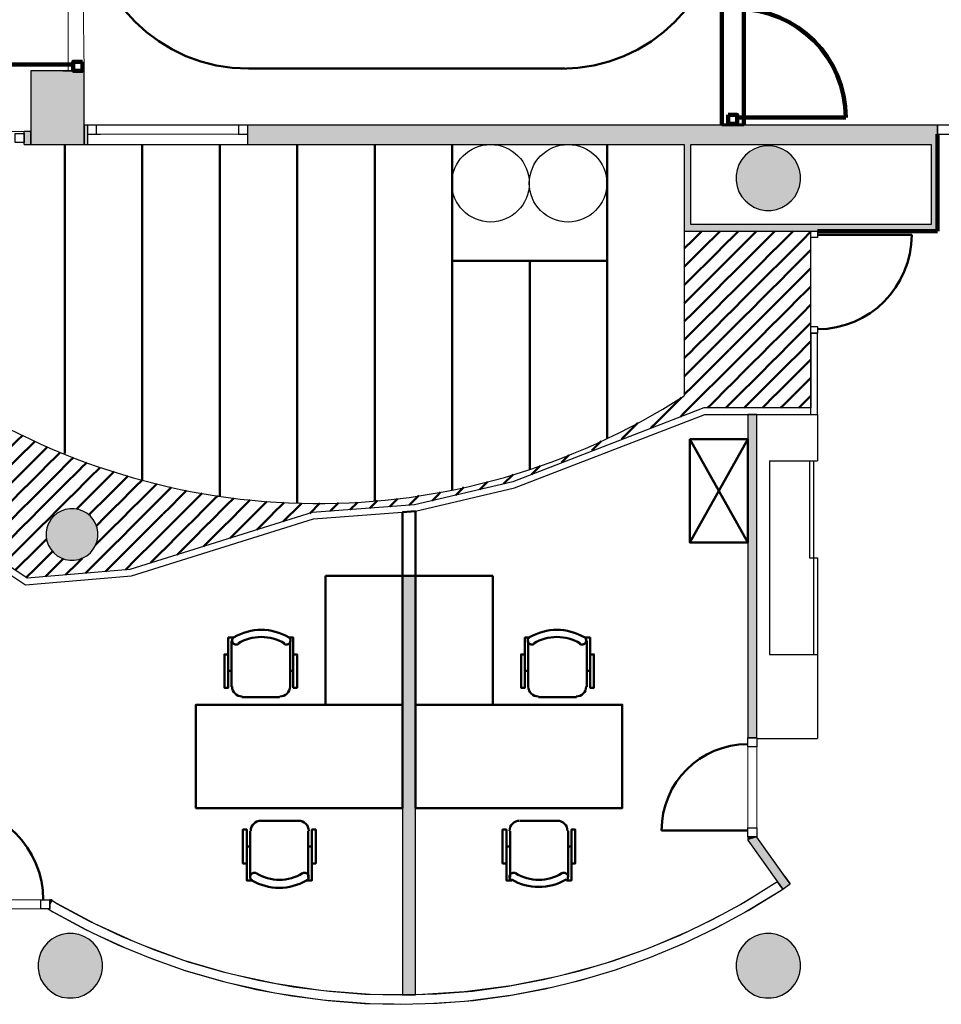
# Model space of a CAD drawing. Header units: metres. Extents: x -1 to 430, y -6 to 34.
# Tile 12 of 15: x 410.34 to 417.48, y 17.5 to 25.13. Entities that reach past the tile are written whole.
import ezdxf

# ---------------------------------------------------------------- set-up
doc = ezdxf.new("R2010")
doc.units = ezdxf.units.M
for name, pattern in [('CONTINUA', [0]), ('PUNKT', [6.35, 0, -6.35]), ('VERDECKT', [9.525, 6.35, -3.175])]:
    doc.linetypes.add(name, pattern=pattern)
for name, color, linetype, lineweight in [('3D P1 MURS EXISTENTS', 7, 'CONTINUA', 25), ('3D P1 MURS NOUS', 7, 'CONTINUA', 25), ('3D P1 PILAR', 7, 'CONTINUA', 25), ('P1  REVESTIMENT pintat (blau fosc)', 7, 'CONTINUA', 25), ('P1 ESCALES 2D', 7, 'CONTINUA', 25), ('P1 MOBLES', 7, 'CONTINUA', 25), ('P1 REVESTIMENT  enguixat i pintat (lila)', 7, 'CONTINUA', 25)]:
    doc.layers.add(name, color=color, linetype=linetype, lineweight=lineweight)

# ---------------------------------------------------------------- blocks, each defined once
blk = doc.blocks.new('_CLOSEDFILLED')
at = {"color": 0, "linetype": 'ByBlock', "lineweight": -2}
blk.add_solid([(-1, 0), (0, 0), (-1, 0)], dxfattribs=at)
blk = doc.blocks.new('TRAMA_0')
at = {"layer": 'P1 MOBLES', "color": 202, "linetype": 'CONTINUA', "lineweight": 50, "transparency": 33554687}
for p, q in [((415.5527, 23.4195), (415.6226, 23.4895)), ((415.6234, 23.3488), (415.764, 23.4895)), ((415.8355, 23.4195), (415.9054, 23.4895)), ((415.9062, 23.3488), (416.0469, 23.4895)), ((416.1183, 23.4195), (416.1883, 23.4895)), ((416.1891, 23.3488), (416.3297, 23.4895)), ((415.487, 23.3538), (415.5525, 23.4194)), ((415.6941, 23.2781), (415.8354, 23.4194)), ((415.9769, 23.2781), (416.1182, 23.4194)), ((416.2598, 23.2781), (416.401, 23.4194)), ((416.4012, 23.4195), (416.467, 23.4853)), ((415.487, 23.2124), (415.6232, 23.3487)), ((415.7648, 23.2074), (415.9061, 23.3487)), ((416.0476, 23.2074), (416.1889, 23.3487)), ((416.3305, 23.2074), (416.467, 23.3439)), ((415.5527, 23.1367), (415.6939, 23.278)), ((415.8355, 23.1367), (415.9768, 23.278)), ((416.1183, 23.1367), (416.2596, 23.278)), ((415.6234, 23.066), (415.7646, 23.2072)), ((415.9062, 23.066), (416.0475, 23.2072)), ((416.1891, 23.066), (416.3303, 23.2072)), ((416.4012, 23.1367), (416.467, 23.2025)), ((415.487, 23.071), (415.5525, 23.1365)), ((415.6941, 22.9953), (415.8354, 23.1365)), ((415.9769, 22.9953), (416.1182, 23.1365)), ((416.2598, 22.9953), (416.401, 23.1365)), ((415.487, 22.9296), (415.6232, 23.0658)), ((415.7648, 22.9245), (415.9061, 23.0658)), ((416.0476, 22.9245), (416.1889, 23.0658)), ((416.3305, 22.9245), (416.467, 23.0611)), ((415.5527, 22.8538), (415.6939, 22.9951)), ((415.8355, 22.8538), (415.9768, 22.9951)), ((416.1183, 22.8538), (416.2596, 22.9951)), ((415.6234, 22.7831), (415.7646, 22.9244)), ((415.9062, 22.7831), (416.0475, 22.9244)), ((416.1891, 22.7831), (416.3303, 22.9244)), ((416.4012, 22.8538), (416.467, 22.9196)), ((415.487, 22.7882), (415.5525, 22.8537)), ((415.6941, 22.7124), (415.8354, 22.8537)), ((415.9769, 22.7124), (416.1182, 22.8537)), ((416.2598, 22.7124), (416.401, 22.8537)), ((415.487, 22.6467), (415.6232, 22.783)), ((415.7648, 22.6417), (415.9061, 22.783)), ((416.0476, 22.6417), (416.1889, 22.783)), ((416.3305, 22.6417), (416.467, 22.7782)), ((415.5527, 22.571), (415.6939, 22.7123)), ((415.8355, 22.571), (415.9768, 22.7123)), ((416.1183, 22.571), (416.2596, 22.7123)), ((415.6234, 22.5003), (415.7646, 22.6416)), ((415.9062, 22.5003), (416.0475, 22.6416)), ((416.1891, 22.5003), (416.3303, 22.6416)), ((416.4012, 22.571), (416.467, 22.6368)), ((415.487, 22.5053), (415.5525, 22.5708)), ((415.487, 22.3639), (415.6232, 22.5001)), ((415.6941, 22.4296), (415.8354, 22.5708)), ((415.7648, 22.3589), (415.9061, 22.5001)), ((415.9769, 22.4296), (416.1182, 22.5708)), ((416.0476, 22.3589), (416.1889, 22.5001)), ((416.2598, 22.4296), (416.401, 22.5708)), ((415.5527, 22.2881), (415.6939, 22.4294)), ((415.8355, 22.2881), (415.9768, 22.4294)), ((416.1183, 22.2881), (416.2596, 22.4294)), ((416.3305, 22.3589), (416.467, 22.4954)), ((415.6234, 22.2174), (415.7646, 22.3587)), ((415.9062, 22.2174), (416.0475, 22.3587)), ((416.1891, 22.2174), (416.3303, 22.3587)), ((416.4012, 22.2881), (416.467, 22.3539)), ((415.487, 22.2225), (415.5525, 22.288)), ((415.6941, 22.1467), (415.8354, 22.288)), ((415.9769, 22.1467), (416.1182, 22.288)), ((416.2598, 22.1467), (416.401, 22.288)), ((409.7544, 22.1467), (409.8211, 22.2134)), ((415.4112, 22.1467), (415.4654, 22.2009)), ((415.4819, 22.076), (415.6232, 22.2173)), ((415.8082, 22.1195), (415.9061, 22.2173)), ((416.0911, 22.1195), (416.1889, 22.2173)), ((416.3739, 22.1195), (416.467, 22.2125)), ((409.747, 22.1393), (409.7542, 22.1466)), ((409.8251, 22.076), (409.9083, 22.1592)), ((415.2698, 22.0053), (415.4111, 22.1466)), ((415.6668, 22.1195), (415.6939, 22.1466)), ((415.9497, 22.1195), (415.9768, 22.1466)), ((416.2325, 22.1195), (416.2596, 22.1466)), ((409.747, 21.9979), (409.8249, 22.0759)), ((409.8958, 22.0053), (409.9955, 22.105)), ((409.9665, 21.9346), (410.0854, 22.0535)), ((415.4568, 22.0508), (415.4818, 22.0759)), ((409.7544, 21.8639), (409.8957, 22.0052)), ((410.0372, 21.8639), (410.1775, 22.0042)), ((415.0577, 21.9346), (415.1269, 22.0038)), ((415.229, 21.9645), (415.2697, 22.0052)), ((409.8251, 21.7932), (409.9664, 21.9345)), ((410.1079, 21.7932), (410.2492, 21.9345)), ((410.2494, 21.9346), (410.2696, 21.9549)), ((410.3201, 21.8639), (410.3634, 21.9072)), ((415.0013, 21.8782), (415.0575, 21.9345)), ((409.747, 21.8565), (409.7542, 21.8637)), ((409.8958, 21.7225), (410.0371, 21.8637)), ((410.1786, 21.7225), (410.3199, 21.8637)), ((410.3908, 21.7932), (410.4606, 21.863)), ((410.4615, 21.7225), (410.5578, 21.8188)), ((414.7705, 21.7888), (414.8439, 21.8622)), ((409.747, 21.7151), (409.8249, 21.793)), ((409.9665, 21.6518), (410.1078, 21.793)), ((410.2494, 21.6518), (410.3906, 21.793)), ((410.5322, 21.6518), (410.6559, 21.7754)), ((410.7443, 21.7225), (410.7584, 21.7365)), ((414.5369, 21.6967), (414.5931, 21.7528)), ((409.7544, 21.581), (409.8957, 21.7223)), ((410.0372, 21.581), (410.1785, 21.7223)), ((410.3201, 21.581), (410.4613, 21.7223)), ((410.6029, 21.581), (410.7442, 21.7223)), ((410.815, 21.6518), (410.8609, 21.6976)), ((410.8857, 21.581), (410.964, 21.6593)), ((414.3033, 21.6045), (414.371, 21.6722)), ((409.747, 21.5736), (409.7542, 21.5809)), ((409.8251, 21.5103), (409.9664, 21.6516)), ((409.8958, 21.4396), (410.0371, 21.5809)), ((410.1079, 21.5103), (410.2492, 21.6516)), ((410.1786, 21.4396), (410.3199, 21.5809)), ((410.3908, 21.5103), (410.5321, 21.6516)), ((410.4615, 21.4396), (410.6028, 21.5809)), ((410.6736, 21.5103), (410.8149, 21.6516)), ((410.7443, 21.4396), (410.8856, 21.5809)), ((410.9565, 21.5103), (411.0721, 21.626)), ((411.0272, 21.4396), (411.1685, 21.5809)), ((411.1686, 21.581), (411.1803, 21.5928)), ((414.0883, 21.5309), (414.1618, 21.6044)), ((409.747, 21.4322), (409.8249, 21.5102)), ((409.9665, 21.3689), (410.1078, 21.5102)), ((410.2494, 21.3689), (410.3906, 21.5102)), ((410.5322, 21.3689), (410.6735, 21.5102)), ((410.815, 21.3689), (410.9563, 21.5102)), ((411.0979, 21.3689), (411.2392, 21.5102)), ((411.2393, 21.5103), (411.2892, 21.5602)), ((411.31, 21.4396), (411.4034, 21.533)), ((411.3807, 21.3689), (411.5176, 21.5058)), ((413.719, 21.4445), (413.7796, 21.505)), ((413.9037, 21.4877), (413.9626, 21.5466)), ((409.7544, 21.2982), (409.8957, 21.4395)), ((410.0372, 21.2982), (410.1785, 21.4395)), ((410.3201, 21.2982), (410.4613, 21.4395)), ((410.6029, 21.2982), (410.7442, 21.4395)), ((410.8857, 21.2982), (411.027, 21.4395)), ((411.1686, 21.2982), (411.3099, 21.4395)), ((411.5929, 21.4396), (411.6334, 21.4802)), ((413.3606, 21.3689), (413.4322, 21.4405)), ((413.5344, 21.4013), (413.5726, 21.4395)), ((413.5728, 21.4396), (413.5995, 21.4663)), ((409.8251, 21.2275), (409.9664, 21.3688)), ((410.1079, 21.2275), (410.2492, 21.3688)), ((410.3908, 21.2275), (410.5321, 21.3688)), ((410.7824, 21.3362), (410.8149, 21.3688)), ((411.5221, 21.2275), (411.6634, 21.3688)), ((411.805, 21.2275), (411.9463, 21.3688)), ((411.9464, 21.3689), (411.9992, 21.4217)), ((412.0171, 21.2982), (412.1272, 21.4083)), ((412.0878, 21.2275), (412.2291, 21.3688)), ((412.2293, 21.3689), (412.2552, 21.3948)), ((412.3, 21.2982), (412.39, 21.3883)), ((412.382, 21.2388), (412.512, 21.3688)), ((412.5121, 21.3689), (412.526, 21.3828)), ((412.5874, 21.3028), (412.6654, 21.3808)), ((412.7455, 21.3194), (412.7948, 21.3688)), ((412.7949, 21.3689), (412.8103, 21.3843)), ((412.8985, 21.3311), (412.9558, 21.3884)), ((413.0516, 21.3427), (413.0776, 21.3688)), ((413.0778, 21.3689), (413.111, 21.4022)), ((413.2047, 21.3544), (413.2663, 21.416)), ((413.3578, 21.3661), (413.3605, 21.3688)), ((409.747, 21.2908), (409.7542, 21.2981)), ((409.8958, 21.1568), (410.0371, 21.2981)), ((410.1786, 21.1568), (410.3199, 21.2981)), ((410.4615, 21.1568), (410.6028, 21.2981)), ((410.8779, 21.2903), (410.8856, 21.2981)), ((411.31, 21.1568), (411.4513, 21.2981)), ((411.5929, 21.1568), (411.7341, 21.2981)), ((411.8757, 21.1568), (412.017, 21.2981)), ((412.1766, 21.1749), (412.2998, 21.2981)), ((409.7992, 21.2015), (409.8249, 21.2273)), ((409.9688, 21.0883), (410.1078, 21.2273)), ((410.2494, 21.0861), (410.3906, 21.2273)), ((410.9353, 21.2064), (410.9563, 21.2273)), ((411.0979, 21.0861), (411.2392, 21.2273)), ((411.3807, 21.0861), (411.522, 21.2273)), ((411.6636, 21.0861), (411.8048, 21.2273)), ((411.9713, 21.1109), (412.0877, 21.2273)), ((409.884, 21.1449), (409.8957, 21.1566)), ((410.0536, 21.0317), (410.1785, 21.1566)), ((410.3201, 21.0154), (410.4613, 21.1566)), ((410.9292, 21.0588), (411.027, 21.1566)), ((411.1686, 21.0154), (411.3099, 21.1566)), ((411.4514, 21.0154), (411.5927, 21.1566)), ((411.7659, 21.047), (411.8756, 21.1566)), ((410.1384, 20.9751), (410.2492, 21.0859)), ((410.3908, 20.9446), (410.5321, 21.0859)), ((410.5322, 21.0861), (410.5502, 21.1041)), ((410.9565, 20.9446), (411.0977, 21.0859)), ((411.2393, 20.9446), (411.3806, 21.0859)), ((411.5605, 20.983), (411.6634, 21.0859)), ((410.2232, 20.9185), (410.3199, 21.0152)), ((410.4615, 20.8739), (410.5961, 21.0086)), ((411.0272, 20.8739), (411.1685, 21.0152)), ((411.3552, 20.9191), (411.4513, 21.0152)), ((410.308, 20.8619), (410.3906, 20.9445)), ((410.5419, 20.813), (410.6735, 20.9445)), ((410.6736, 20.9446), (410.6801, 20.9511)), ((410.7443, 20.8739), (410.8276, 20.9572)), ((410.8513, 20.8395), (410.9563, 20.9445)), ((411.1606, 20.866), (411.2392, 20.9445)), ((410.3928, 20.8053), (410.4613, 20.8738)), ((410.6966, 20.8262), (410.7442, 20.8738)), ((411.006, 20.8527), (411.027, 20.8738))]:
    blk.add_line(p, q, dxfattribs=at)
for points in [[(411.4514, 21.2982), (411.5055, 21.3522), (411.5055, 21.3522), (411.5927, 21.4395)], [(411.6636, 21.3689), (411.6793, 21.3846), (411.6793, 21.3846), (411.7542, 21.4595)], [(411.7343, 21.2982), (411.8531, 21.417), (411.8531, 21.417), (411.875, 21.4389)], [(410.9565, 21.2275), (410.984, 21.2551), (410.984, 21.2551), (411.0977, 21.3688)], [(411.2393, 21.2275), (411.3317, 21.3198), (411.3317, 21.3198), (411.3806, 21.3688)], [(411.0272, 21.1568), (411.1578, 21.2875), (411.1578, 21.2875), (411.1685, 21.2981)]]:
    blk.add_lwpolyline(points, dxfattribs=at)

msp = doc.modelspace()

# ---------------------------------------------------------------- hatches: boundary and pattern name
at = {"layer": '3D P1 MURS EXISTENTS', "linetype": 'CONTINUA', "lineweight": 18, "true_color": 0xa0a0a0, "transparency": 33554687}
for points in [[(410.427, 24.2595), (410.377, 24.2595), (410.377, 24.1595), (410.427, 24.1595)], [(410.8405, 24.1595), (410.867, 24.1595), (410.867, 24.3095), (410.8405, 24.3095)], [(417.447, 24.3095), (412.107, 24.3095), (412.107, 24.1595), (417.447, 24.1595)], [(415.487, 24.1595), (415.487, 23.5395), (415.537, 23.5395), (415.537, 24.1595)], [(417.447, 23.4895), (417.447, 24.1595), (417.397, 24.1595), (417.397, 23.4895)], [(415.487, 23.4895), (417.397, 23.4895), (417.397, 23.5395), (415.487, 23.5395)], [(416.0484, 19.5653), (416.0484, 22.0695), (415.9784, 22.0695), (415.9784, 19.5653)], [(416.0484, 18.7948), (416.0484, 18.7978), (415.9784, 18.7978), (415.9784, 18.7725)], [(416.3059, 18.4331), (416.0484, 18.7948), (415.9784, 18.7725), (416.2489, 18.3925)], [(410.5927, 18.3096), (410.5745, 18.3096), (410.5745, 18.2785)]]:
    msp.add_hatch(color=253, dxfattribs=at).paths.add_polyline_path(points)
at = {"layer": '3D P1 MURS NOUS', "linetype": 'CONTINUA', "lineweight": 18, "true_color": 0xa0a0a0, "transparency": 33554687}
msp.add_hatch(color=253, dxfattribs=at).paths.add_polyline_path([(410.827, 24.7295), (410.827, 24.7304), (410.677, 24.7304), (410.677, 24.7295)])
at = {"layer": '3D P1 MURS NOUS', "linetype": 'CONTINUA', "lineweight": 18, "transparency": 33554687}
msp.add_hatch(color=220, dxfattribs=at).paths.add_polyline_path([(415.947, 24.3069), (415.947, 24.3188), (415.777, 24.3188), (415.777, 24.3069)])
at = {"layer": '3D P1 MURS NOUS', "linetype": 'CONTINUA', "lineweight": 18, "true_color": 0x006e00, "transparency": 33554687}
msp.add_hatch(color=96, dxfattribs=at).paths.add_polyline_path([(413.3066, 20.82), (413.3066, 17.5712), (413.4066, 17.5741), (413.4066, 20.82)])
at = {"layer": '3D P1 PILAR', "linetype": 'CONTINUA', "lineweight": 18, "transparency": 33554687}
for points in [[(410.427, 24.1595), (410.8405, 24.1595), (410.8405, 24.7295), (410.427, 24.7295)], [(416.1588, 24.1491), (416.1151, 24.1491), (416.0721, 24.1416), (416.0311, 24.1266), (415.9932, 24.1048), (415.9598, 24.0767), (415.9317, 24.0432), (415.9098, 24.0054), (415.8949, 23.9643), (415.8873, 23.9213), (415.8873, 23.8776), (415.8949, 23.8346), (415.9098, 23.7935), (415.9317, 23.7557), (415.9598, 23.7222), (415.9932, 23.6942), (416.0311, 23.6723), (416.0721, 23.6574), (416.1151, 23.6498), (416.1588, 23.6498), (416.2019, 23.6574), (416.2429, 23.6723), (416.2807, 23.6942), (416.3142, 23.7222), (416.3423, 23.7557), (416.3641, 23.7935), (416.3791, 23.8346), (416.3867, 23.8776), (416.3867, 23.9213), (416.3791, 23.9643), (416.3641, 24.0054), (416.3423, 24.0432), (416.3142, 24.0767), (416.2807, 24.1048), (416.2429, 24.1266), (416.2019, 24.1416)], [(410.7645, 21.3392), (410.7295, 21.3392), (410.6951, 21.3331), (410.6622, 21.3212), (410.632, 21.3037), (410.6052, 21.2812), (410.5827, 21.2545), (410.5653, 21.2242), (410.5533, 21.1914), (410.5472, 21.1569), (410.5472, 21.122), (410.5533, 21.0876), (410.5653, 21.0547), (410.5827, 21.0245), (410.6052, 20.9977), (410.632, 20.9752), (410.6622, 20.9577), (410.6951, 20.9458), (410.7295, 20.9397), (410.7645, 20.9397), (410.7989, 20.9458), (410.8317, 20.9577), (410.862, 20.9752), (410.8888, 20.9977), (410.9112, 21.0245), (410.9287, 21.0547), (410.9407, 21.0876), (410.9467, 21.122), (410.9467, 21.1569), (410.9407, 21.1914), (410.9287, 21.2242), (410.9112, 21.2545), (410.8888, 21.2812), (410.862, 21.3037), (410.8317, 21.3212), (410.7989, 21.3331)], [(410.7556, 18.0491), (410.7119, 18.0491), (410.6689, 18.0416), (410.6278, 18.0266), (410.59, 18.0048), (410.5565, 17.9767), (410.5284, 17.9432), (410.5066, 17.9054), (410.4916, 17.8643), (410.484, 17.8213), (410.484, 17.7776), (410.4916, 17.7346), (410.5066, 17.6935), (410.5284, 17.6557), (410.5565, 17.6222), (410.59, 17.5942), (410.6278, 17.5723), (410.6689, 17.5574), (410.7119, 17.5498), (410.7556, 17.5498), (410.7986, 17.5574), (410.8396, 17.5723), (410.8775, 17.5942), (410.911, 17.6222), (410.939, 17.6557), (410.9609, 17.6935), (410.9758, 17.7346), (410.9834, 17.7776), (410.9834, 17.8213), (410.9758, 17.8643), (410.9609, 17.9054), (410.939, 17.9432), (410.911, 17.9767), (410.8775, 18.0048), (410.8396, 18.0266), (410.7986, 18.0416)], [(416.1588, 18.0491), (416.1151, 18.0491), (416.0721, 18.0416), (416.0311, 18.0266), (415.9932, 18.0048), (415.9598, 17.9767), (415.9317, 17.9432), (415.9098, 17.9054), (415.8949, 17.8643), (415.8873, 17.8213), (415.8873, 17.7776), (415.8949, 17.7346), (415.9098, 17.6935), (415.9317, 17.6557), (415.9598, 17.6222), (415.9932, 17.5942), (416.0311, 17.5723), (416.0721, 17.5574), (416.1151, 17.5498), (416.1588, 17.5498), (416.2019, 17.5574), (416.2429, 17.5723), (416.2807, 17.5942), (416.3142, 17.6222), (416.3423, 17.6557), (416.3641, 17.6935), (416.3791, 17.7346), (416.3867, 17.7776), (416.3867, 17.8213), (416.3791, 17.8643), (416.3641, 17.9054), (416.3423, 17.9432), (416.3142, 17.9767), (416.2807, 18.0048), (416.2429, 18.0266), (416.2019, 18.0416)]]:
    msp.add_hatch(color=9, dxfattribs=at).paths.add_polyline_path(points)

# ---------------------------------------------------------------- linework, layer by layer
at = {"layer": '3D P1 MURS EXISTENTS', "color": 7, "linetype": 'CONTINUA', "lineweight": 25, "transparency": 33554687}
for p, q in [((410.377, 24.1595), (410.377, 24.2595)), ((410.427, 24.2595), (410.377, 24.2595)), ((410.427, 24.1595), (410.427, 24.2595)), ((410.867, 24.3095), (410.8405, 24.3095)), ((410.8405, 24.3095), (410.8405, 24.1595)), ((410.867, 24.3095), (410.867, 24.2395)), ((412.107, 24.3095), (410.867, 24.3095)), ((412.107, 24.2395), (412.107, 24.3095)), ((417.447, 24.3095), (412.107, 24.3095)), ((418.947, 24.3095), (417.447, 24.3095)), ((417.447, 24.3095), (417.447, 24.2395)), ((417.447, 24.2395), (417.447, 24.3095)), ((410.867, 24.2395), (410.867, 24.1595)), ((412.107, 24.1595), (412.107, 24.2395)), ((417.447, 24.2395), (418.947, 24.2395)), ((417.447, 24.1595), (417.447, 24.2395)), ((410.377, 24.1595), (410.427, 24.1595)), ((410.8405, 24.1595), (410.867, 24.1595)), ((410.867, 24.1595), (412.107, 24.1595)), ((412.107, 24.1595), (415.487, 24.1595)), ((415.487, 24.1595), (415.487, 23.5395)), ((415.537, 23.5395), (415.537, 24.1595)), ((415.537, 24.1595), (417.397, 24.1595)), ((417.397, 24.1595), (417.397, 23.5395)), ((417.447, 23.4895), (417.447, 24.1595)), ((415.487, 23.5395), (415.487, 23.4895)), ((415.487, 23.4895), (416.467, 23.4895)), ((417.397, 23.5395), (415.537, 23.5395)), ((416.467, 23.4895), (416.517, 23.4895)), ((416.517, 23.4895), (417.397, 23.4895)), ((417.397, 23.4895), (417.447, 23.4895)), ((416.467, 22.6993), (416.517, 22.6993)), ((416.467, 22.6993), (416.467, 22.1195)), ((416.517, 22.0695), (416.517, 22.6993)), ((415.6377, 22.1195), (414.1586, 21.5474)), ((416.467, 22.1195), (415.6377, 22.1195)), ((414.1734, 21.4995), (415.647, 22.0695)), ((415.647, 22.0695), (415.9784, 22.0695)), ((415.9784, 22.0695), (416.0484, 22.0695)), ((416.0484, 22.0695), (415.9784, 22.0695)), ((415.9784, 22.0695), (415.9784, 19.5653)), ((416.0484, 22.0695), (416.467, 22.0695)), ((416.0484, 19.5653), (416.0484, 22.0695)), ((416.467, 22.0695), (416.517, 22.0695)), ((414.1586, 21.5474), (413.399, 21.3696)), ((413.4066, 21.32), (414.1734, 21.4995)), ((413.399, 21.3696), (412.607, 21.3089)), ((412.607, 21.3089), (411.1937, 20.8688)), ((412.6165, 21.2595), (413.4066, 21.32)), ((410.3996, 20.8008), (409.7494, 21.2347)), ((411.2065, 20.8204), (412.6165, 21.2595)), ((409.7494, 21.1746), (410.3864, 20.7495)), ((410.3864, 20.7495), (411.2066, 20.8197)), ((411.1937, 20.8688), (410.3996, 20.8008)), ((411.2066, 20.8197), (411.2065, 20.8204)), ((416.0484, 19.5653), (415.9784, 19.5653)), ((415.9784, 18.7978), (416.0484, 18.7978)), ((415.9784, 18.7978), (415.9784, 18.7725)), ((415.9784, 18.7725), (416.2078, 18.4503)), ((416.0484, 18.7948), (416.0484, 18.7978)), ((416.2654, 18.49), (416.0484, 18.7948)), ((416.2666, 18.4909), (416.2654, 18.49)), ((416.3059, 18.4331), (416.2654, 18.49)), ((416.2654, 18.49), (416.3059, 18.4331)), ((416.3059, 18.4331), (416.2666, 18.4909)), ((416.1837, 18.4336), (415.9468, 18.2878)), ((416.2078, 18.4503), (416.1837, 18.4336)), ((416.2078, 18.4503), (416.2484, 18.3932)), ((416.2484, 18.3932), (416.2078, 18.4503)), ((416.2219, 18.375), (416.2484, 18.3932)), ((416.2484, 18.3932), (416.2489, 18.3925)), ((416.2489, 18.3925), (416.298, 18.4275)), ((416.298, 18.4275), (416.3059, 18.4331)), ((416.3059, 18.4331), (416.298, 18.4275)), ((416.298, 18.4275), (416.306, 18.433)), ((416.306, 18.433), (416.3059, 18.4331)), ((410.5745, 18.2785), (410.5745, 18.3096)), ((410.5927, 18.3096), (410.5745, 18.3096)), ((410.5745, 18.2785), (410.5897, 18.3045)), ((410.5897, 18.3045), (410.5745, 18.2785)), ((410.5897, 18.3045), (410.5927, 18.3096)), ((410.6341, 18.2774), (410.5897, 18.3045)), ((415.9819, 18.2273), (416.2219, 18.375)), ((410.5616, 18.2396), (410.5745, 18.2396)), ((410.5616, 18.2396), (410.5993, 18.2166)), ((410.5745, 18.2396), (410.5745, 18.2785)), ((410.8788, 18.1451), (410.6341, 18.2774)), ((415.9468, 18.2878), (415.7026, 18.1546)), ((415.7346, 18.0923), (415.9819, 18.2273)), ((410.5993, 18.2166), (410.8472, 18.0827)), ((415.7026, 18.1546), (415.4518, 18.0344)), ((410.8472, 18.0827), (411.1018, 17.9618)), ((411.1301, 18.0259), (410.8788, 18.1451)), ((415.4804, 17.9705), (415.7346, 18.0923)), ((411.3873, 17.9199), (411.1301, 18.0259)), ((415.4518, 18.0344), (415.1951, 17.9275)), ((411.1018, 17.9618), (411.3623, 17.8545)), ((415.1951, 17.9275), (414.9331, 17.8341)), ((415.2203, 17.8621), (415.4804, 17.9705)), ((411.3623, 17.8545), (411.6282, 17.761)), ((411.6497, 17.8276), (411.3873, 17.9199)), ((414.9548, 17.7675), (415.2203, 17.8621)), ((411.9165, 17.7491), (411.6497, 17.8276)), ((414.9331, 17.8341), (414.6665, 17.7546)), ((411.6282, 17.761), (411.8985, 17.6815)), ((412.1871, 17.6847), (411.9165, 17.7491)), ((414.6665, 17.7546), (414.3962, 17.6891)), ((414.6848, 17.687), (414.9548, 17.7675)), ((411.8985, 17.6815), (412.1727, 17.6162)), ((412.1727, 17.6162), (412.4499, 17.5654)), ((412.4607, 17.6346), (412.1871, 17.6847)), ((412.7365, 17.5988), (412.4607, 17.6346)), ((414.1228, 17.6379), (413.8472, 17.601)), ((414.3962, 17.6891), (414.1228, 17.6379)), ((414.1339, 17.5687), (414.4109, 17.6206)), ((414.4109, 17.6206), (414.6848, 17.687)), ((412.4499, 17.5654), (412.7293, 17.5292)), ((413.0138, 17.5776), (412.7365, 17.5988)), ((413.2919, 17.5708), (413.0138, 17.5776)), ((413.5699, 17.5787), (413.2919, 17.5708)), ((413.8472, 17.601), (413.5699, 17.5787)), ((413.8546, 17.5314), (414.1339, 17.5687)), ((412.7293, 17.5292), (413.0103, 17.5076)), ((413.0103, 17.5076), (413.292, 17.5008)), ((413.292, 17.5008), (413.5737, 17.5087)), ((413.5737, 17.5087), (413.8546, 17.5314))]:
    msp.add_line(p, q, dxfattribs=at)
at = {"layer": '3D P1 MURS EXISTENTS', "color": 7, "linetype": 'PUNKT', "lineweight": 25, "transparency": 33554687}
for p, q in [((412.107, 24.3095), (410.867, 24.3095)), ((410.867, 24.3095), (410.867, 24.2395)), ((412.107, 24.2395), (412.107, 24.3095)), ((410.867, 24.2395), (412.107, 24.2395))]:
    msp.add_line(p, q, dxfattribs=at)
at = {"layer": '3D P1 MURS EXISTENTS', "color": 202, "linetype": 'CONTINUA', "lineweight": 50, "transparency": 33554687}
for p, q in [((416.517, 23.4595), (417.2472, 23.4595)), ((415.9784, 18.8478), (415.3109, 18.8478))]:
    msp.add_line(p, q, dxfattribs=at)
at = {"layer": '3D P1 MURS EXISTENTS', "color": 7, "linetype": 'CONTINUA', "lineweight": 25, "transparency": 33554687}
for points in [[(410.867, 24.2395), (410.937, 24.2395), (410.937, 24.3095), (410.867, 24.3095), (410.867, 24.2395)], [(412.037, 24.2395), (412.107, 24.2395), (412.107, 24.3095), (412.037, 24.3095), (412.037, 24.2395)], [(410.377, 24.1745), (410.307, 24.1745), (410.307, 24.2445), (410.377, 24.2445), (410.377, 24.1745)], [(416.467, 23.4395), (416.467, 23.4895), (416.517, 23.4895), (416.517, 23.4395), (416.467, 23.4395)], [(416.467, 22.6993), (416.467, 22.7493), (416.517, 22.7493), (416.517, 22.6993), (416.467, 22.6993)], [(416.0484, 19.5653), (416.0484, 19.4953), (415.9784, 19.4953), (415.9784, 19.5653), (416.0484, 19.5653)], [(416.0484, 18.8678), (416.0484, 18.7978), (415.9784, 18.7978), (415.9784, 18.8678), (416.0484, 18.8678)], [(410.5745, 18.2396), (410.5045, 18.2396), (410.5045, 18.3096), (410.5745, 18.3096), (410.5745, 18.2396)]]:
    msp.add_lwpolyline(points, close=True, dxfattribs=at)
at = {"layer": '3D P1 MURS EXISTENTS', "color": 40, "linetype": 'CONTINUA', "lineweight": 18, "transparency": 33554687}
msp.add_lwpolyline([(410.937, 24.2395), (412.037, 24.2395), (412.037, 24.3095), (410.937, 24.3095), (410.937, 24.2395)], close=True, dxfattribs=at)
at = {"layer": '3D P1 MURS EXISTENTS', "color": 202, "linetype": 'CONTINUA', "lineweight": 50, "transparency": 33554687}
for centre, radius, start, end in [((416.517, 23.4595), 0.7302, 270, 0), ((415.9784, 18.8478), 0.6675, 90, 180), ((409.7993, 18.3096), 0.7252, 0, 90)]:
    msp.add_arc(centre, radius, start, end, dxfattribs=at)
at = {"layer": '3D P1 MURS NOUS', "color": 240, "linetype": 'CONTINUA', "lineweight": 140, "transparency": 33554687}
for p, q in [((410.757, 24.7804), (409.858, 24.7804)), ((415.897, 24.3688), (416.737, 24.3688))]:
    msp.add_line(p, q, dxfattribs=at)
at = {"layer": '3D P1 MURS NOUS', "color": 7, "linetype": 'CONTINUA', "lineweight": 25, "transparency": 33554687}
for p, q in [((410.677, 24.7304), (410.827, 24.7304)), ((410.677, 24.7304), (410.677, 24.7295)), ((410.677, 24.7295), (410.827, 24.7295)), ((410.827, 24.7295), (410.827, 24.7304)), ((415.777, 24.3188), (415.947, 24.3188)), ((415.777, 24.3188), (415.777, 24.3069)), ((415.777, 24.3069), (415.947, 24.3069)), ((415.947, 24.3069), (415.947, 24.3188)), ((413.3066, 20.82), (413.3066, 17.5712)), ((413.4066, 20.82), (413.3066, 20.82)), ((413.4066, 17.5741), (413.4066, 20.82)), ((413.3066, 17.5712), (413.4066, 17.5741))]:
    msp.add_line(p, q, dxfattribs=at)
at = {"layer": '3D P1 MURS NOUS', "color": 4, "linetype": 'CONTINUA', "lineweight": 50, "transparency": 33554687}
for p, q in [((413.4066, 21.32), (413.3066, 21.3124)), ((413.3066, 21.3124), (413.3066, 20.82)), ((413.4066, 20.82), (413.4066, 21.32)), ((413.3066, 20.82), (413.4066, 20.82))]:
    msp.add_line(p, q, dxfattribs=at)
at = {"layer": '3D P1 MURS NOUS', "color": 240, "linetype": 'CONTINUA', "lineweight": 140, "transparency": 33554687}
for points in [[(410.827, 24.8004), (410.827, 24.7304), (410.757, 24.7304), (410.757, 24.8004), (410.827, 24.8004)], [(415.827, 24.3888), (415.827, 24.3188), (415.897, 24.3188), (415.897, 24.3888), (415.827, 24.3888)]]:
    msp.add_lwpolyline(points, close=True, dxfattribs=at)
for centre, radius, start, end in [((410.757, 24.7804), 0.899, 90, 180), ((415.897, 24.3688), 0.84, 0, 90)]:
    msp.add_arc(centre, radius, start, end, dxfattribs=at)
at = {"layer": '3D P1 PILAR', "color": 7, "linetype": 'CONTINUA', "lineweight": 25, "transparency": 33554687}
for p, q in [((410.8405, 24.7295), (410.427, 24.7295)), ((410.427, 24.7295), (410.427, 24.1595)), ((410.8405, 24.1595), (410.8405, 24.7295)), ((410.427, 24.1595), (410.8405, 24.1595)), ((415.9932, 24.1048), (415.9598, 24.0767)), ((416.0311, 24.1266), (415.9932, 24.1048)), ((416.0721, 24.1416), (416.0311, 24.1266)), ((416.1151, 24.1491), (416.0721, 24.1416)), ((416.1588, 24.1491), (416.1151, 24.1491)), ((416.2019, 24.1416), (416.1588, 24.1491)), ((416.2429, 24.1266), (416.2019, 24.1416)), ((416.2807, 24.1048), (416.2429, 24.1266)), ((416.3142, 24.0767), (416.2807, 24.1048)), ((415.9317, 24.0432), (415.9098, 24.0054)), ((415.9598, 24.0767), (415.9317, 24.0432)), ((416.3423, 24.0432), (416.3142, 24.0767)), ((416.3641, 24.0054), (416.3423, 24.0432)), ((415.8949, 23.9643), (415.8873, 23.9213)), ((415.9098, 24.0054), (415.8949, 23.9643)), ((416.3791, 23.9643), (416.3641, 24.0054)), ((416.3867, 23.9213), (416.3791, 23.9643)), ((415.8873, 23.9213), (415.8873, 23.8776)), ((415.8873, 23.8776), (415.8949, 23.8346)), ((416.3791, 23.8346), (416.3867, 23.8776)), ((416.3867, 23.8776), (416.3867, 23.9213)), ((415.8949, 23.8346), (415.9098, 23.7935)), ((415.9098, 23.7935), (415.9317, 23.7557)), ((416.3423, 23.7557), (416.3641, 23.7935)), ((416.3641, 23.7935), (416.3791, 23.8346)), ((415.9317, 23.7557), (415.9598, 23.7222)), ((415.9598, 23.7222), (415.9932, 23.6942)), ((416.2807, 23.6942), (416.3142, 23.7222)), ((416.3142, 23.7222), (416.3423, 23.7557)), ((415.9932, 23.6942), (416.0311, 23.6723)), ((416.0311, 23.6723), (416.0721, 23.6574)), ((416.0721, 23.6574), (416.1151, 23.6498)), ((416.1151, 23.6498), (416.1588, 23.6498)), ((416.1588, 23.6498), (416.2019, 23.6574)), ((416.2019, 23.6574), (416.2429, 23.6723)), ((416.2429, 23.6723), (416.2807, 23.6942)), ((410.6052, 21.2812), (410.5827, 21.2545)), ((410.632, 21.3037), (410.6052, 21.2812)), ((410.6622, 21.3212), (410.632, 21.3037)), ((410.6951, 21.3331), (410.6622, 21.3212)), ((410.7295, 21.3392), (410.6951, 21.3331)), ((410.7645, 21.3392), (410.7295, 21.3392)), ((410.7989, 21.3331), (410.7645, 21.3392)), ((410.8317, 21.3212), (410.7989, 21.3331)), ((410.862, 21.3037), (410.8317, 21.3212)), ((410.8888, 21.2812), (410.862, 21.3037)), ((410.9112, 21.2545), (410.8888, 21.2812)), ((410.5653, 21.2242), (410.5533, 21.1914)), ((410.5827, 21.2545), (410.5653, 21.2242)), ((410.9287, 21.2242), (410.9112, 21.2545)), ((410.9407, 21.1914), (410.9287, 21.2242)), ((410.5533, 21.1914), (410.5472, 21.1569)), ((410.5472, 21.1569), (410.5472, 21.122)), ((410.9467, 21.1569), (410.9407, 21.1914)), ((410.9467, 21.122), (410.9467, 21.1569)), ((410.5472, 21.122), (410.5533, 21.0876)), ((410.5533, 21.0876), (410.5653, 21.0547)), ((410.5653, 21.0547), (410.5827, 21.0245)), ((410.9112, 21.0245), (410.9287, 21.0547)), ((410.9287, 21.0547), (410.9407, 21.0876)), ((410.9407, 21.0876), (410.9467, 21.122)), ((410.5827, 21.0245), (410.6052, 20.9977)), ((410.6052, 20.9977), (410.632, 20.9752)), ((410.632, 20.9752), (410.6622, 20.9577)), ((410.8317, 20.9577), (410.862, 20.9752)), ((410.862, 20.9752), (410.8888, 20.9977)), ((410.8888, 20.9977), (410.9112, 21.0245)), ((410.6622, 20.9577), (410.6951, 20.9458)), ((410.6951, 20.9458), (410.7295, 20.9397)), ((410.7295, 20.9397), (410.7645, 20.9397)), ((410.7645, 20.9397), (410.7989, 20.9458)), ((410.7989, 20.9458), (410.8317, 20.9577)), ((410.59, 18.0048), (410.5565, 17.9767)), ((410.6278, 18.0266), (410.59, 18.0048)), ((410.6689, 18.0416), (410.6278, 18.0266)), ((410.7119, 18.0491), (410.6689, 18.0416)), ((410.7556, 18.0491), (410.7119, 18.0491)), ((410.7986, 18.0416), (410.7556, 18.0491)), ((410.8396, 18.0266), (410.7986, 18.0416)), ((410.8775, 18.0048), (410.8396, 18.0266)), ((410.911, 17.9767), (410.8775, 18.0048)), ((415.9932, 18.0048), (415.9598, 17.9767)), ((416.0311, 18.0266), (415.9932, 18.0048)), ((416.0721, 18.0416), (416.0311, 18.0266)), ((416.1151, 18.0491), (416.0721, 18.0416)), ((416.1588, 18.0491), (416.1151, 18.0491)), ((416.2019, 18.0416), (416.1588, 18.0491)), ((416.2429, 18.0266), (416.2019, 18.0416)), ((416.2807, 18.0048), (416.2429, 18.0266)), ((416.3142, 17.9767), (416.2807, 18.0048)), ((410.5284, 17.9432), (410.5066, 17.9054)), ((410.5565, 17.9767), (410.5284, 17.9432)), ((410.939, 17.9432), (410.911, 17.9767)), ((410.9609, 17.9054), (410.939, 17.9432)), ((415.9317, 17.9432), (415.9098, 17.9054)), ((415.9598, 17.9767), (415.9317, 17.9432)), ((416.3423, 17.9432), (416.3142, 17.9767)), ((416.3641, 17.9054), (416.3423, 17.9432)), ((410.4916, 17.8643), (410.484, 17.8213)), ((410.5066, 17.9054), (410.4916, 17.8643)), ((410.9758, 17.8643), (410.9609, 17.9054)), ((410.9834, 17.8213), (410.9758, 17.8643)), ((415.8949, 17.8643), (415.8873, 17.8213)), ((415.9098, 17.9054), (415.8949, 17.8643)), ((416.3791, 17.8643), (416.3641, 17.9054)), ((416.3867, 17.8213), (416.3791, 17.8643)), ((410.484, 17.8213), (410.484, 17.7776)), ((410.484, 17.7776), (410.4916, 17.7346)), ((410.9758, 17.7346), (410.9834, 17.7776)), ((410.9834, 17.7776), (410.9834, 17.8213)), ((415.8873, 17.8213), (415.8873, 17.7776)), ((415.8873, 17.7776), (415.8949, 17.7346)), ((416.3791, 17.7346), (416.3867, 17.7776)), ((416.3867, 17.7776), (416.3867, 17.8213)), ((410.4916, 17.7346), (410.5066, 17.6935)), ((410.5066, 17.6935), (410.5284, 17.6557)), ((410.939, 17.6557), (410.9609, 17.6935)), ((410.9609, 17.6935), (410.9758, 17.7346)), ((415.8949, 17.7346), (415.9098, 17.6935)), ((415.9098, 17.6935), (415.9317, 17.6557)), ((416.3423, 17.6557), (416.3641, 17.6935)), ((416.3641, 17.6935), (416.3791, 17.7346)), ((410.5284, 17.6557), (410.5565, 17.6222)), ((410.5565, 17.6222), (410.59, 17.5942)), ((410.8775, 17.5942), (410.911, 17.6222)), ((410.911, 17.6222), (410.939, 17.6557)), ((415.9317, 17.6557), (415.9598, 17.6222)), ((415.9598, 17.6222), (415.9932, 17.5942)), ((416.2807, 17.5942), (416.3142, 17.6222)), ((416.3142, 17.6222), (416.3423, 17.6557)), ((410.59, 17.5942), (410.6278, 17.5723)), ((410.6278, 17.5723), (410.6689, 17.5574)), ((410.6689, 17.5574), (410.7119, 17.5498)), ((410.7119, 17.5498), (410.7556, 17.5498)), ((410.7556, 17.5498), (410.7986, 17.5574)), ((410.7986, 17.5574), (410.8396, 17.5723)), ((410.8396, 17.5723), (410.8775, 17.5942)), ((415.9932, 17.5942), (416.0311, 17.5723)), ((416.0311, 17.5723), (416.0721, 17.5574)), ((416.0721, 17.5574), (416.1151, 17.5498)), ((416.1151, 17.5498), (416.1588, 17.5498)), ((416.1588, 17.5498), (416.2019, 17.5574)), ((416.2019, 17.5574), (416.2429, 17.5723)), ((416.2429, 17.5723), (416.2807, 17.5942))]:
    msp.add_line(p, q, dxfattribs=at)
at = {"layer": 'P1  REVESTIMENT pintat (blau fosc)', "color": 180, "linetype": 'VERDECKT', "lineweight": 13, "transparency": 33554687}
for p, q in [((410.717, 24.7304), (410.717, 25.7295)), ((410.8405, 24.7295), (410.827, 25.7295)), ((412.107, 24.3095), (410.8405, 24.3095)), ((417.447, 24.2395), (421.337, 24.2395)), ((415.9784, 22.0695), (415.9784, 18.7725)), ((416.0484, 22.0695), (416.0484, 19.5653)), ((413.3066, 20.82), (413.3066, 21.3124)), ((413.4066, 20.82), (413.4066, 21.32)), ((416.0484, 19.5653), (416.0484, 18.7948)), ((415.9784, 18.7725), (416.2078, 18.4503)), ((416.0484, 18.7948), (416.306, 18.433)), ((410.5745, 18.3096), (409.737, 18.3096)), ((410.5616, 18.2396), (409.7416, 18.2396))]:
    msp.add_line(p, q, dxfattribs=at)
at = {"layer": 'P1  REVESTIMENT pintat (blau fosc)', "color": 180, "linetype": 'CONTINUA', "lineweight": 13, "transparency": 33554687}
for p, q in [((410.427, 24.7295), (410.717, 24.7304)), ((410.427, 24.2595), (410.427, 24.7295)), ((410.8405, 24.3095), (410.8405, 24.7295)), ((409.747, 24.2595), (410.377, 24.2595)), ((410.377, 24.2595), (410.427, 24.2595)), ((415.777, 24.3069), (412.107, 24.3095)), ((417.447, 24.3095), (415.947, 24.3069)), ((413.3066, 20.82), (413.3066, 17.5717)), ((413.4066, 20.82), (413.4066, 17.5741))]:
    msp.add_line(p, q, dxfattribs=at)
at = {"layer": 'P1  REVESTIMENT pintat (blau fosc)', "color": 180, "linetype": 'VERDECKT', "lineweight": 13, "transparency": 33554687}
for centre, radius, start, end in [((413.2825, 22.8829), 5.3817, 239.53864, 303.44937), ((413.2811, 22.9103), 5.3345, 239.70021, 303.27281)]:
    msp.add_arc(centre, radius, start, end, dxfattribs=at)
at = {"layer": 'P1 ESCALES 2D', "color": 7, "lineweight": 25, "transparency": 33554687}
for p, q in [((415.487, 23.4895), (415.487, 22.2138)), ((416.467, 22.0695), (416.467, 23.4895)), ((416.517, 22.0695), (416.517, 21.7095)), ((416.147, 21.7095), (416.147, 20.2095)), ((416.147, 21.7095), (416.517, 21.7095)), ((416.457, 21.7095), (416.457, 20.9595)), ((416.487, 21.7095), (416.487, 20.2095)), ((416.457, 20.9595), (416.517, 20.9595)), ((416.517, 20.9595), (416.517, 20.2095)), ((416.147, 20.2095), (416.517, 20.2095)), ((416.517, 20.2095), (416.517, 19.5595)), ((416.047, 19.5595), (416.517, 19.5595))]:
    msp.add_line(p, q, dxfattribs=at)
for centre in [(413.987, 23.8595), (414.587, 23.8595)]:
    msp.add_circle(centre, 0.3, dxfattribs=at)
msp.add_arc((412.6518, 26.6124), 5.2332, 236.28434, 302.80462, dxfattribs=at)
at = {"layer": 'P1 MOBLES', "color": 202, "linetype": 'VERDECKT', "lineweight": 50, "transparency": 33554687}
msp.add_line((412.1126, 24.7475), (414.5623, 24.7475), dxfattribs=at)
at = {"layer": 'P1 MOBLES', "color": 202, "linetype": 'CONTINUA', "lineweight": 50, "transparency": 33554687}
for p, q in [((410.6902, 21.7656), (410.6902, 24.1596)), ((411.2902, 21.5637), (411.2902, 24.1596)), ((411.8902, 21.4388), (411.8902, 24.1596)), ((412.4902, 21.3852), (412.4902, 24.1596)), ((413.0902, 21.4008), (413.0902, 24.1596)), ((413.6902, 21.4862), (413.6902, 24.1596)), ((414.8902, 21.8847), (414.8902, 24.1596)), ((414.8902, 23.2586), (413.6902, 23.2586)), ((414.2902, 21.6451), (414.2902, 23.2586)), ((415.5297, 21.0781), (415.9784, 21.8781)), ((415.5297, 21.8781), (415.9784, 21.0781)), ((411.9816, 19.9606), (411.9816, 20.3162)), ((412.4346, 20.3162), (412.4346, 19.9606)), ((414.2786, 20.3162), (414.2786, 19.9606)), ((414.7316, 19.9606), (414.7316, 20.3162)), ((411.9562, 20.0834), (411.9816, 20.0834)), ((412.46, 20.0834), (412.4346, 20.0834)), ((414.2532, 20.0834), (414.2786, 20.0834)), ((414.757, 20.0834), (414.7316, 20.0834)), ((412.3541, 19.8802), (412.0621, 19.8802)), ((414.3591, 19.8802), (414.6512, 19.8802)), ((412.206, 18.9217), (412.4981, 18.9217)), ((414.5072, 18.9217), (414.2151, 18.9217)), ((412.1256, 18.4857), (412.1256, 18.8413)), ((412.5743, 18.8413), (412.5743, 18.4857)), ((414.1389, 18.8413), (414.1389, 18.4857)), ((414.5877, 18.4857), (414.5877, 18.8413)), ((412.1002, 18.7228), (412.1256, 18.7228)), ((412.6039, 18.7228), (412.5743, 18.7228)), ((414.1093, 18.7228), (414.1389, 18.7228)), ((414.6131, 18.7228), (414.5877, 18.7228))]:
    msp.add_line(p, q, dxfattribs=at)
for points in [[(415.5297, 21.8781), (415.5297, 21.0781), (415.9784, 21.0781), (415.9784, 21.8781), (415.5297, 21.8781)], [(412.7097, 20.82), (413.3066, 20.82), (413.3066, 19.821), (412.7097, 19.821), (412.7097, 20.82)], [(414.0035, 20.82), (413.4066, 20.82), (413.4066, 19.821), (414.0035, 19.821), (414.0035, 20.82)], [(413.3066, 19.821), (411.7065, 19.821), (411.7065, 19.0209), (413.3066, 19.0209), (413.3066, 19.821)], [(413.4066, 19.821), (415.0067, 19.821), (415.0067, 19.0209), (413.4066, 19.0209), (413.4066, 19.821)]]:
    msp.add_lwpolyline(points, close=True, dxfattribs=at)
for points in [[(411.9562, 20.2104), (411.9266, 20.2104), (411.9266, 19.9522), (411.9562, 19.9522), (411.9562, 20.3416), (411.9986, 20.3416)], [(411.9999, 20.3447), (411.995, 20.3406), (411.9911, 20.3358), (411.9883, 20.3304), (411.9865, 20.3246), (411.9859, 20.3186), (411.9864, 20.3125), (411.9881, 20.3066), (411.9911, 20.3009), (411.9951, 20.296), (411.9998, 20.292), (412.0052, 20.2891), (412.011, 20.2873), (412.017, 20.2866), (412.0231, 20.287), (412.0291, 20.2887), (412.0347, 20.2916)], [(412.3899, 20.2916), (412.3956, 20.2887), (412.4016, 20.287), (412.4077, 20.2866), (412.4137, 20.2873), (412.4195, 20.2891), (412.4248, 20.292), (412.4296, 20.296), (412.4336, 20.3009), (412.4366, 20.3066), (412.4383, 20.3125), (412.4388, 20.3186), (412.4382, 20.3246), (412.4364, 20.3304), (412.4336, 20.3358), (412.4297, 20.3406), (412.4247, 20.3447)], [(412.46, 20.2104), (412.4896, 20.2104), (412.4896, 19.9522), (412.46, 19.9522), (412.46, 20.3416), (412.4219, 20.3416)], [(414.2532, 20.2104), (414.2236, 20.2104), (414.2236, 19.9522), (414.2532, 19.9522), (414.2532, 20.3416), (414.2913, 20.3416)], [(414.3233, 20.2916), (414.3176, 20.2887), (414.3116, 20.287), (414.3055, 20.2866), (414.2995, 20.2873), (414.2938, 20.2891), (414.2884, 20.292), (414.2836, 20.296), (414.2796, 20.3009), (414.2767, 20.3066), (414.2749, 20.3125), (414.2744, 20.3186), (414.275, 20.3246), (414.2768, 20.3304), (414.2797, 20.3358), (414.2836, 20.3406), (414.2885, 20.3447)], [(414.7133, 20.3447), (414.7182, 20.3406), (414.7221, 20.3358), (414.725, 20.3304), (414.7267, 20.3246), (414.7274, 20.3186), (414.7268, 20.3125), (414.7251, 20.3066), (414.7222, 20.3009), (414.7181, 20.296), (414.7134, 20.292), (414.708, 20.2891), (414.7022, 20.2873), (414.6962, 20.2866), (414.6901, 20.287), (414.6842, 20.2887), (414.6785, 20.2916)], [(414.757, 20.2104), (414.7866, 20.2104), (414.7866, 19.9522), (414.757, 19.9522), (414.757, 20.3416), (414.7147, 20.3416)], [(411.9859, 19.9627), (411.9875, 19.947), (411.992, 19.9323), (411.9992, 19.919), (412.0088, 19.9074), (412.0204, 19.8978), (412.0337, 19.8906), (412.0484, 19.886), (412.0642, 19.8844)], [(412.3563, 19.8844), (412.372, 19.886), (412.3867, 19.8906), (412.4, 19.8978), (412.4116, 19.9074), (412.4212, 19.919), (412.4284, 19.9323), (412.433, 19.947), (412.4346, 19.9627)], [(414.357, 19.8844), (414.3412, 19.886), (414.3265, 19.8906), (414.3132, 19.8978), (414.3016, 19.9074), (414.292, 19.919), (414.2848, 19.9323), (414.2802, 19.947), (414.2786, 19.9627)], [(414.7274, 19.9627), (414.7258, 19.947), (414.7212, 19.9323), (414.714, 19.919), (414.7044, 19.9074), (414.6928, 19.8978), (414.6795, 19.8906), (414.6648, 19.886), (414.649, 19.8844)], [(412.209, 18.9223), (412.1933, 18.9207), (412.1786, 18.9161), (412.1652, 18.9089), (412.1537, 18.8994), (412.1441, 18.8878), (412.1369, 18.8745), (412.1323, 18.8598), (412.1307, 18.844)], [(412.5794, 18.844), (412.5779, 18.8598), (412.5733, 18.8745), (412.5661, 18.8878), (412.5565, 18.8994), (412.5449, 18.9089), (412.5316, 18.9161), (412.5169, 18.9207), (412.5011, 18.9223)], [(414.1338, 18.844), (414.1354, 18.8598), (414.1399, 18.8745), (414.1471, 18.8878), (414.1567, 18.8994), (414.1683, 18.9089), (414.1816, 18.9161), (414.1963, 18.9207), (414.2121, 18.9223)], [(414.5042, 18.9223), (414.52, 18.9207), (414.5347, 18.9161), (414.548, 18.9089), (414.5596, 18.8994), (414.5691, 18.8878), (414.5763, 18.8745), (414.5809, 18.8598), (414.5825, 18.844)], [(412.1002, 18.5915), (412.0705, 18.5915), (412.0705, 18.854), (412.1002, 18.854), (412.1002, 18.4603), (412.1383, 18.4603)], [(412.6039, 18.5915), (412.6335, 18.5915), (412.6335, 18.854), (412.6039, 18.854), (412.6039, 18.4603), (412.5616, 18.4603)], [(414.1093, 18.5915), (414.0797, 18.5915), (414.0797, 18.854), (414.1093, 18.854), (414.1093, 18.4603), (414.1516, 18.4603)], [(414.6131, 18.5915), (414.6427, 18.5915), (414.6427, 18.854), (414.6131, 18.854), (414.6131, 18.4603), (414.575, 18.4603)], [(412.1754, 18.5151), (412.1697, 18.518), (412.1637, 18.5197), (412.1576, 18.5201), (412.1516, 18.5194), (412.1458, 18.5176), (412.1405, 18.5147), (412.1357, 18.5108), (412.1317, 18.5058), (412.1287, 18.5001), (412.127, 18.4942), (412.1265, 18.4881), (412.1271, 18.4821), (412.1289, 18.4763), (412.1317, 18.4709), (412.1356, 18.4661), (412.1406, 18.462)], [(412.5654, 18.462), (412.5703, 18.4661), (412.5742, 18.4709), (412.5771, 18.4763), (412.5788, 18.4821), (412.5795, 18.4881), (412.5789, 18.4942), (412.5772, 18.5001), (412.5743, 18.5058), (412.5702, 18.5108), (412.5655, 18.5147), (412.5601, 18.5176), (412.5543, 18.5194), (412.5483, 18.5201), (412.5422, 18.5197), (412.5363, 18.518), (412.5306, 18.5151)], [(414.1478, 18.462), (414.1429, 18.4661), (414.139, 18.4709), (414.1362, 18.4763), (414.1344, 18.4821), (414.1338, 18.4881), (414.1343, 18.4942), (414.136, 18.5001), (414.139, 18.5058), (414.143, 18.5108), (414.1478, 18.5147), (414.1531, 18.5176), (414.1589, 18.5194), (414.1649, 18.5201), (414.171, 18.5197), (414.177, 18.518), (414.1827, 18.5151)], [(414.5378, 18.5151), (414.5435, 18.518), (414.5495, 18.5197), (414.5556, 18.5201), (414.5616, 18.5194), (414.5674, 18.5176), (414.5727, 18.5147), (414.5775, 18.5108), (414.5815, 18.5058), (414.5845, 18.5001), (414.5862, 18.4942), (414.5867, 18.4881), (414.5861, 18.4821), (414.5843, 18.4763), (414.5815, 18.4709), (414.5776, 18.4661), (414.5727, 18.462)]]:
    msp.add_lwpolyline(points, dxfattribs=at)
at = {"layer": 'P1 MOBLES', "color": 202, "linetype": 'VERDECKT', "lineweight": 50, "transparency": 33554687}
for centre, start, end in [((412.1126, 25.9892), 180, 270), ((414.5363, 25.9883), 270, 0)]:
    msp.add_arc(centre, 1.2418, start, end, dxfattribs=at)
at = {"layer": 'P1 MOBLES', "color": 202, "linetype": 'CONTINUA', "lineweight": 50, "transparency": 33554687}
for centre, radius, start, end in [((412.2124, 19.9842), 0.4167, 59.57416, 120.4448), ((414.5008, 19.9842), 0.4167, 59.5552, 120.42584), ((412.2124, 20.0054), 0.3405, 58.25829, 121.76449), ((414.5008, 20.0054), 0.3405, 58.23551, 121.74171), ((412.3504, 18.8195), 0.4167, 239.57361, 300.44549), ((412.3529, 18.8056), 0.3405, 238.25824, 301.76504), ((414.3603, 18.8268), 0.4167, 239.55451, 300.42639), ((414.3603, 18.8056), 0.3405, 238.23496, 301.74176)]:
    msp.add_arc(centre, radius, start, end, dxfattribs=at)
at = {"layer": 'P1 REVESTIMENT  enguixat i pintat (lila)', "color": 220, "linetype": 'VERDECKT', "lineweight": 100, "transparency": 33554687}
for p, q in [((415.777, 25.2588), (415.777, 24.3069)), ((415.947, 25.2588), (415.947, 24.3069)), ((417.447, 24.2395), (417.447, 23.4895)), ((417.447, 23.4895), (416.517, 23.4895))]:
    msp.add_line(p, q, dxfattribs=at)

# ---------------------------------------------------------------- block references
at = {"layer": '3D P1 MURS EXISTENTS', "color": 7, "linetype": 'CONTINUA', "lineweight": 25, "transparency": 33554687, "xscale": 0.0002666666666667, "yscale": 0.0002666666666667, "zscale": 0.0002666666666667}
msp.add_blockref('_CLOSEDFILLED', (413.2814, 22.8835), dxfattribs=at)
at = {"layer": '3D P1 PILAR', "color": 7, "linetype": 'CONTINUA', "lineweight": 25, "transparency": 33554687, "xscale": 0.0002666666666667, "yscale": 0.0002666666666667, "zscale": 0.0002666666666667}
for p in [(416.137, 23.8995), (410.747, 21.1395), (410.7337, 17.7995), (416.137, 17.7995)]:
    msp.add_blockref('_CLOSEDFILLED', p, dxfattribs=at)
at = {"layer": 'P1 MOBLES', "color": 202, "linetype": 'CONTINUA', "lineweight": 50, "transparency": 33554687}
msp.add_blockref('TRAMA_0', (0, 0), dxfattribs=at)

doc.saveas('drawing.dxf')
